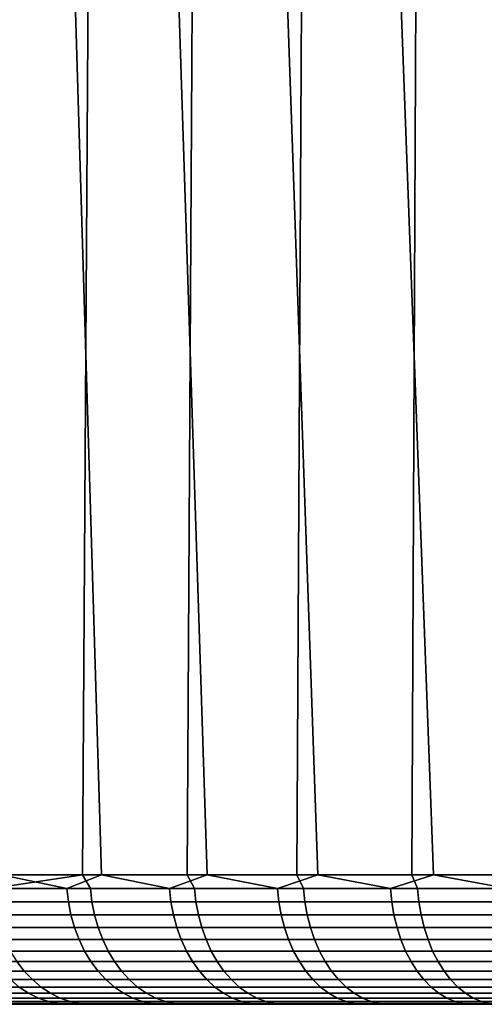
# Model space of a CAD drawing. Header units: metres. Extents: x -244 to 24, y -123 to 0.
# Tile 25 of 146: x -17.78 to -14.19, y -123.1 to -115.49. Entities that reach past the tile are written whole.
import ezdxf

# ---------------------------------------------------------------- set-up
doc = ezdxf.new("R2010")
doc.units = ezdxf.units.M
doc.layers.add('solid_10_231_103_000', color=7, linetype='CONTINUOUS')

msp = doc.modelspace()

# ---------------------------------------------------------------- linework, layer by layer
at = {"layer": 'solid_10_231_103_000'}
for points in [[(-17.151548, -122.099998, -15.991465), (-17.925127, -122.099998, -15.119272), (-18.284863, -109.099998, -14.682186), (-17.542549, -109.099998, -15.561491)], [(-18.063597, -122.099998, 14.953563), (-17.298082, -122.099998, 15.832844), (-17.215216, -109.099998, 15.922865), (-17.975533, -109.099998, 15.059305)], [(-16.335579, -122.099998, -16.824133), (-17.151548, -122.099998, -15.991465), (-17.542549, -109.099998, -15.561491), (-16.758112, -109.099998, -16.403305)], [(-17.298082, -122.099998, 15.832844), (-16.489813, -122.099998, 16.672991), (-16.413349, -109.099998, 16.748276), (-17.215216, -109.099998, 15.922865)], [(-15.479234, -122.099998, -17.615217), (-16.335579, -122.099998, -16.824133), (-16.758112, -109.099998, -16.403305), (-15.93363, -109.099998, -17.205292)], [(-16.489813, -122.099998, 16.672991), (-15.640788, -122.099998, 17.47193), (-15.572435, -109.099998, 17.532885), (-16.413349, -109.099998, 16.748276)], [(-14.58463, -122.099998, -18.362764), (-15.479234, -122.099998, -17.615217), (-15.93363, -109.099998, -17.205292), (-15.070385, -109.099998, -17.966223)], [(-15.640788, -122.099998, 17.47193), (-14.753105, -122.099998, 18.227682), (-14.693564, -109.099998, 18.275671), (-15.572435, -109.099998, 17.532885)], [(-13.653978, -122.099998, -19.064926), (-14.58463, -122.099998, -18.362764), (-15.070385, -109.099998, -17.966223), (-14.171011, -109.099998, -18.683805)], [(-14.753105, -122.099998, 18.227682), (-13.82896, -122.099998, 18.938385), (-13.779387, -109.099998, 18.974489), (-14.693564, -109.099998, 18.275671)], [(-18.171219, -122.204529, -14.813928), (-17.925127, -122.099998, -15.119272), (-17.419607, -122.204529, -15.690856)], [(-17.998407, -122.204529, 15.023415), (-17.298082, -122.099998, 15.832844), (-18.063597, -122.099998, 14.953563)], [(-17.236689, -122.204529, 15.891578), (-17.298082, -122.099998, 15.832844), (-17.998407, -122.204529, 15.023415)], [(-17.419607, -122.204529, -15.690856), (-17.925127, -122.099998, -15.119272), (-17.151548, -122.099998, -15.991465)], [(-17.419607, -122.204529, -15.690856), (-17.151548, -122.099998, -15.991465), (-16.625719, -122.204529, -16.529705)], [(-16.433136, -122.204529, 16.721174), (-16.489813, -122.099998, 16.672991), (-17.298082, -122.099998, 15.832844), (-17.236689, -122.204529, 15.891578)], [(-16.625719, -122.204529, -16.529705), (-17.151548, -122.099998, -15.991465), (-16.335579, -122.099998, -16.824133)], [(-16.625719, -122.204529, -16.529705), (-16.335579, -122.099998, -16.824133), (-15.791482, -122.204529, -17.328438)], [(-15.589704, -122.204529, 17.510191), (-15.640788, -122.099998, 17.47193), (-16.489813, -122.099998, 16.672991), (-16.433136, -122.204529, 16.721174)], [(-15.791482, -122.204529, -17.328438), (-16.335579, -122.099998, -16.824133), (-15.479234, -122.099998, -17.615217)], [(-15.791482, -122.204529, -17.328438), (-15.479234, -122.099998, -17.615217), (-14.918921, -122.204529, -18.085117)], [(-14.708437, -122.204529, 18.256712), (-14.753105, -122.099998, 18.227682), (-15.640788, -122.099998, 17.47193), (-15.589704, -122.204529, 17.510191)], [(-14.918921, -122.204529, -18.085117), (-15.479234, -122.099998, -17.615217), (-14.58463, -122.099998, -18.362764)], [(-14.918921, -122.204529, -18.085117), (-14.58463, -122.099998, -18.362764), (-14.010154, -122.204529, -18.797905)], [(-13.791474, -122.204529, 18.958925), (-13.82896, -122.099998, 18.938385), (-14.753105, -122.099998, 18.227682), (-14.708437, -122.204529, 18.256712)], [(-14.010154, -122.204529, -18.797905), (-14.58463, -122.099998, -18.362764), (-13.653978, -122.099998, -19.064926)], [(-18.171219, -122.204529, -14.813928), (-17.419607, -122.204529, -15.690856), (-17.407425, -122.308014, -15.679883), (-18.158512, -122.308014, -14.803568)], [(-17.236689, -122.204529, 15.891578), (-17.998407, -122.204529, 15.023415), (-17.985821, -122.308014, 15.012908), (-17.224634, -122.308014, 15.880464)], [(-17.419607, -122.204529, -15.690856), (-16.625719, -122.204529, -16.529705), (-16.614092, -122.308014, -16.518145), (-17.407425, -122.308014, -15.679883)], [(-16.433136, -122.204529, 16.721174), (-17.236689, -122.204529, 15.891578), (-17.224634, -122.308014, 15.880464), (-16.421644, -122.308014, 16.70948)], [(-16.625719, -122.204529, -16.529705), (-15.791482, -122.204529, -17.328438), (-15.780438, -122.308014, -17.316319), (-16.614092, -122.308014, -16.518145)], [(-15.589704, -122.204529, 17.510191), (-16.433136, -122.204529, 16.721174), (-16.421644, -122.308014, 16.70948), (-15.578801, -122.308014, 17.497946)], [(-15.791482, -122.204529, -17.328438), (-14.918921, -122.204529, -18.085117), (-14.908487, -122.308014, -18.07247), (-15.780438, -122.308014, -17.316319)], [(-14.708437, -122.204529, 18.256712), (-15.589704, -122.204529, 17.510191), (-15.578801, -122.308014, 17.497946), (-14.698151, -122.308014, 18.243944)], [(-14.918921, -122.204529, -18.085117), (-14.010154, -122.204529, -18.797905), (-14.000356, -122.308014, -18.78476), (-14.908487, -122.308014, -18.07247)], [(-13.791474, -122.204529, 18.958925), (-14.708437, -122.204529, 18.256712), (-14.698151, -122.308014, 18.243944), (-13.781829, -122.308014, 18.945667)], [(-18.158512, -122.308014, -14.803568), (-17.407425, -122.308014, -15.679883), (-17.387262, -122.409218, -15.661723), (-18.13748, -122.409218, -14.786423)], [(-17.224634, -122.308014, 15.880464), (-17.985821, -122.308014, 15.012908), (-17.964989, -122.409218, 14.99552), (-17.204683, -122.409218, 15.862072)], [(-17.407425, -122.308014, -15.679883), (-16.614092, -122.308014, -16.518145), (-16.594849, -122.409218, -16.499014), (-17.387262, -122.409218, -15.661723)], [(-16.421644, -122.308014, 16.70948), (-17.224634, -122.308014, 15.880464), (-17.204683, -122.409218, 15.862072), (-16.402624, -122.409218, 16.690128)], [(-16.614092, -122.308014, -16.518145), (-15.780438, -122.308014, -17.316319), (-15.762161, -122.409218, -17.296265), (-16.594849, -122.409218, -16.499014)], [(-15.578801, -122.308014, 17.497946), (-16.421644, -122.308014, 16.70948), (-16.402624, -122.409218, 16.690128), (-15.560759, -122.409218, 17.477678)], [(-15.780438, -122.308014, -17.316319), (-14.908487, -122.308014, -18.07247), (-14.891221, -122.409218, -18.051538), (-15.762161, -122.409218, -17.296265)], [(-14.698151, -122.308014, 18.243944), (-15.578801, -122.308014, 17.497946), (-15.560759, -122.409218, 17.477678), (-14.681128, -122.409218, 18.222815)], [(-14.908487, -122.308014, -18.07247), (-14.000356, -122.308014, -18.78476), (-13.984141, -122.409218, -18.763002), (-14.891221, -122.409218, -18.051538)], [(-13.781829, -122.308014, 18.945667), (-14.698151, -122.308014, 18.243944), (-14.681128, -122.409218, 18.222815), (-13.765867, -122.409218, 18.923725)], [(-18.13748, -122.409218, -14.786423), (-17.387262, -122.409218, -15.661723), (-17.359344, -122.507027, -15.636575), (-18.108358, -122.507027, -14.76268)], [(-17.204683, -122.409218, 15.862072), (-17.964989, -122.409218, 14.99552), (-17.936144, -122.507027, 14.971442), (-17.177059, -122.507027, 15.836602)], [(-17.387262, -122.409218, -15.661723), (-16.594849, -122.409218, -16.499014), (-16.568203, -122.507027, -16.472523), (-17.359344, -122.507027, -15.636575)], [(-16.402624, -122.409218, 16.690128), (-17.204683, -122.409218, 15.862072), (-17.177059, -122.507027, 15.836602), (-16.376287, -122.507027, 16.663328)], [(-16.594849, -122.409218, -16.499014), (-15.762161, -122.409218, -17.296265), (-15.736853, -122.507027, -17.268492), (-16.568203, -122.507027, -16.472523)], [(-15.560759, -122.409218, 17.477678), (-16.402624, -122.409218, 16.690128), (-16.376287, -122.507027, 16.663328), (-15.535773, -122.507027, 17.449615)], [(-15.762161, -122.409218, -17.296265), (-14.891221, -122.409218, -18.051538), (-14.867311, -122.507027, -18.022552), (-15.736853, -122.507027, -17.268492)], [(-14.681128, -122.409218, 18.222815), (-15.560759, -122.409218, 17.477678), (-15.535773, -122.507027, 17.449615), (-14.657555, -122.507027, 18.193554)], [(-14.891221, -122.409218, -18.051538), (-13.984141, -122.409218, -18.763002), (-13.961687, -122.507027, -18.732876), (-14.867311, -122.507027, -18.022552)], [(-13.765867, -122.409218, 18.923725), (-14.681128, -122.409218, 18.222815), (-14.657555, -122.507027, 18.193554), (-13.743764, -122.507027, 18.893339)], [(-18.108358, -122.507027, -14.76268), (-17.359344, -122.507027, -15.636575), (-17.323977, -122.600365, -15.604716), (-18.071463, -122.600365, -14.732602)], [(-17.177059, -122.507027, 15.836602), (-17.936144, -122.507027, 14.971442), (-17.899599, -122.600365, 14.940939), (-17.142061, -122.600365, 15.804337)], [(-17.359344, -122.507027, -15.636575), (-16.568203, -122.507027, -16.472523), (-16.534447, -122.600365, -16.438959), (-17.323977, -122.600365, -15.604716)], [(-16.376287, -122.507027, 16.663328), (-17.177059, -122.507027, 15.836602), (-17.142061, -122.600365, 15.804337), (-16.342922, -122.600365, 16.629379)], [(-16.568203, -122.507027, -16.472523), (-15.736853, -122.507027, -17.268492), (-15.70479, -122.600365, -17.233309), (-16.534447, -122.600365, -16.438959)], [(-15.535773, -122.507027, 17.449615), (-16.376287, -122.507027, 16.663328), (-16.342922, -122.600365, 16.629379), (-15.50412, -122.600365, 17.414062)], [(-15.736853, -122.507027, -17.268492), (-14.867311, -122.507027, -18.022552), (-14.837019, -122.600365, -17.985832), (-15.70479, -122.600365, -17.233309)], [(-14.657555, -122.507027, 18.193554), (-15.535773, -122.507027, 17.449615), (-15.50412, -122.600365, 17.414062), (-14.62769, -122.600365, 18.156487)], [(-14.867311, -122.507027, -18.022552), (-13.961687, -122.507027, -18.732876), (-13.933241, -122.600365, -18.694708), (-14.837019, -122.600365, -17.985832)], [(-13.743764, -122.507027, 18.893339), (-14.657555, -122.507027, 18.193554), (-14.62769, -122.600365, 18.156487), (-13.715762, -122.600365, 18.854845)], [(-18.071463, -122.600365, -14.732602), (-17.323977, -122.600365, -15.604716), (-17.281546, -122.68821, -15.566496), (-18.027201, -122.68821, -14.696518)], [(-17.142061, -122.600365, 15.804337), (-17.899599, -122.600365, 14.940939), (-17.855759, -122.68821, 14.904345), (-17.100077, -122.68821, 15.765627)], [(-17.323977, -122.600365, -15.604716), (-16.534447, -122.600365, -16.438959), (-16.49395, -122.68821, -16.398697), (-17.281546, -122.68821, -15.566496)], [(-16.342922, -122.600365, 16.629379), (-17.142061, -122.600365, 15.804337), (-17.100077, -122.68821, 15.765627), (-16.302893, -122.68821, 16.588648)], [(-16.534447, -122.600365, -16.438959), (-15.70479, -122.600365, -17.233309), (-15.666325, -122.68821, -17.191099), (-16.49395, -122.68821, -16.398697)], [(-15.50412, -122.600365, 17.414062), (-16.342922, -122.600365, 16.629379), (-16.302893, -122.68821, 16.588648), (-15.466146, -122.68821, 17.371412)], [(-15.70479, -122.600365, -17.233309), (-14.837019, -122.600365, -17.985832), (-14.800679, -122.68821, -17.94178), (-15.666325, -122.68821, -17.191099)], [(-14.62769, -122.600365, 18.156487), (-15.50412, -122.600365, 17.414062), (-15.466146, -122.68821, 17.371412), (-14.591864, -122.68821, 18.112017)], [(-14.837019, -122.600365, -17.985832), (-13.933241, -122.600365, -18.694708), (-13.899115, -122.68821, -18.64892), (-14.800679, -122.68821, -17.94178)], [(-13.715762, -122.600365, 18.854845), (-14.62769, -122.600365, 18.156487), (-14.591864, -122.68821, 18.112017), (-13.682168, -122.68821, 18.808664)], [(-18.027201, -122.68821, -14.696518), (-17.281546, -122.68821, -15.566496), (-17.232517, -122.7696, -15.522334), (-17.976057, -122.7696, -14.654824)], [(-17.100077, -122.68821, 15.765627), (-17.855759, -122.68821, 14.904345), (-17.805101, -122.7696, 14.862061), (-17.051563, -122.7696, 15.7209)], [(-17.281546, -122.68821, -15.566496), (-16.49395, -122.68821, -16.398697), (-16.447157, -122.7696, -16.352173), (-17.232517, -122.7696, -15.522334)], [(-16.302893, -122.68821, 16.588648), (-17.100077, -122.68821, 15.765627), (-17.051563, -122.7696, 15.7209), (-16.256641, -122.7696, 16.541586)], [(-16.49395, -122.68821, -16.398697), (-15.666325, -122.68821, -17.191099), (-15.62188, -122.7696, -17.142328), (-16.447157, -122.7696, -16.352173)], [(-15.466146, -122.68821, 17.371412), (-16.302893, -122.68821, 16.588648), (-16.256641, -122.7696, 16.541586), (-15.422268, -122.7696, 17.322128)], [(-15.666325, -122.68821, -17.191099), (-14.800679, -122.68821, -17.94178), (-14.75869, -122.7696, -17.890881), (-15.62188, -122.7696, -17.142328)], [(-14.591864, -122.68821, 18.112017), (-15.466146, -122.68821, 17.371412), (-15.422268, -122.7696, 17.322128), (-14.550467, -122.7696, 18.060633)], [(-14.800679, -122.68821, -17.94178), (-13.899115, -122.68821, -18.64892), (-13.859683, -122.7696, -18.596012), (-14.75869, -122.7696, -17.890881)], [(-13.682168, -122.68821, 18.808664), (-14.591864, -122.68821, 18.112017), (-14.550467, -122.7696, 18.060633), (-13.643352, -122.7696, 18.755304)], [(-17.805101, -122.7696, 14.862061), (-18.51543, -122.7696, 13.967153), (-18.456244, -122.843636, 13.922505), (-17.748186, -122.843636, 14.814552)], [(-17.976057, -122.7696, -14.654824), (-17.232517, -122.7696, -15.522334), (-17.177431, -122.843636, -15.472715), (-17.918594, -122.843636, -14.607978)], [(-17.051563, -122.7696, 15.7209), (-17.805101, -122.7696, 14.862061), (-17.748186, -122.843636, 14.814552), (-16.997055, -122.843636, 15.670646)], [(-17.232517, -122.7696, -15.522334), (-16.447157, -122.7696, -16.352173), (-16.394581, -122.843636, -16.299902), (-17.177431, -122.843636, -15.472715)], [(-16.256641, -122.7696, 16.541586), (-17.051563, -122.7696, 15.7209), (-16.997055, -122.843636, 15.670646), (-16.204676, -122.843636, 16.488708)], [(-16.447157, -122.7696, -16.352173), (-15.62188, -122.7696, -17.142328), (-15.571941, -122.843636, -17.08753), (-16.394581, -122.843636, -16.299902)], [(-15.422268, -122.7696, 17.322128), (-16.256641, -122.7696, 16.541586), (-16.204676, -122.843636, 16.488708), (-15.372969, -122.843636, 17.266756)], [(-15.62188, -122.7696, -17.142328), (-14.75869, -122.7696, -17.890881), (-14.711512, -122.843636, -17.833689), (-15.571941, -122.843636, -17.08753)], [(-14.550467, -122.7696, 18.060633), (-15.422268, -122.7696, 17.322128), (-15.372969, -122.843636, 17.266756), (-14.503954, -122.843636, 18.002899)], [(-14.75869, -122.7696, -17.890881), (-13.859683, -122.7696, -18.596012), (-13.815379, -122.843636, -18.536568), (-14.711512, -122.843636, -17.833689)], [(-13.643352, -122.7696, 18.755304), (-14.550467, -122.7696, 18.060633), (-14.503954, -122.843636, 18.002899), (-13.599739, -122.843636, 18.695351)], [(-17.748186, -122.843636, 14.814552), (-18.456244, -122.843636, 13.922505), (-18.391197, -122.909508, 13.873437), (-17.685635, -122.909508, 14.762341)], [(-17.685635, -122.909508, 14.762341), (-18.391197, -122.909508, 13.873437), (-18.321005, -122.966499, 13.820487), (-17.618135, -122.966499, 14.705998)], [(-17.918594, -122.843636, -14.607978), (-17.177431, -122.843636, -15.472715), (-17.116892, -122.909508, -15.418183), (-17.855444, -122.909508, -14.556494)], [(-17.855444, -122.909508, -14.556494), (-17.116892, -122.909508, -15.418183), (-17.051563, -122.966499, -15.359338), (-17.787296, -122.966499, -14.500937)], [(-16.997055, -122.843636, 15.670646), (-17.748186, -122.843636, 14.814552), (-17.685635, -122.909508, 14.762341), (-16.937151, -122.909508, 15.615417)], [(-16.937151, -122.909508, 15.615417), (-17.685635, -122.909508, 14.762341), (-17.618135, -122.966499, 14.705998), (-16.872509, -122.966499, 15.555819)], [(-17.177431, -122.843636, -15.472715), (-16.394581, -122.843636, -16.299902), (-16.3368, -122.909508, -16.242455), (-17.116892, -122.909508, -15.418183)], [(-17.116892, -122.909508, -15.418183), (-16.3368, -122.909508, -16.242455), (-16.274448, -122.966499, -16.180464), (-17.051563, -122.966499, -15.359338)], [(-16.204676, -122.843636, 16.488708), (-16.997055, -122.843636, 15.670646), (-16.937151, -122.909508, 15.615417), (-16.147564, -122.909508, 16.430597)], [(-16.147564, -122.909508, 16.430597), (-16.937151, -122.909508, 15.615417), (-16.872509, -122.966499, 15.555819), (-16.085936, -122.966499, 16.367887)], [(-16.394581, -122.843636, -16.299902), (-15.571941, -122.843636, -17.08753), (-15.51706, -122.909508, -17.027308), (-16.3368, -122.909508, -16.242455)], [(-16.3368, -122.909508, -16.242455), (-15.51706, -122.909508, -17.027308), (-15.457838, -122.966499, -16.96232), (-16.274448, -122.966499, -16.180464)], [(-15.372969, -122.843636, 17.266756), (-16.204676, -122.843636, 16.488708), (-16.147564, -122.909508, 16.430597), (-15.318789, -122.909508, 17.205902)], [(-15.318789, -122.909508, 17.205902), (-16.147564, -122.909508, 16.430597), (-16.085936, -122.966499, 16.367887), (-15.260324, -122.966499, 17.140234)], [(-15.571941, -122.843636, -17.08753), (-14.711512, -122.843636, -17.833689), (-14.659663, -122.909508, -17.770838), (-15.51706, -122.909508, -17.027308)], [(-15.51706, -122.909508, -17.027308), (-14.659663, -122.909508, -17.770838), (-14.603713, -122.966499, -17.703012), (-15.457838, -122.966499, -16.96232)], [(-14.503954, -122.843636, 18.002899), (-15.372969, -122.843636, 17.266756), (-15.318789, -122.909508, 17.205902), (-14.452837, -122.909508, 17.939449)], [(-14.452837, -122.909508, 17.939449), (-15.318789, -122.909508, 17.205902), (-15.260324, -122.966499, 17.140234), (-14.397676, -122.966499, 17.870981)], [(-14.711512, -122.843636, -17.833689), (-13.815379, -122.843636, -18.536568), (-13.766688, -122.909508, -18.471239), (-14.659663, -122.909508, -17.770838)], [(-14.659663, -122.909508, -17.770838), (-13.766688, -122.909508, -18.471239), (-13.714147, -122.966499, -18.400742), (-14.603713, -122.966499, -17.703012)], [(-13.599739, -122.843636, 18.695351), (-14.503954, -122.843636, 18.002899), (-14.452837, -122.909508, 17.939449), (-13.551808, -122.909508, 18.629461)], [(-13.551808, -122.909508, 18.629461), (-14.452837, -122.909508, 17.939449), (-14.397676, -122.966499, 17.870981), (-13.500087, -122.966499, 18.558359)], [(-18.47986, -122.966499, -13.607345), (-17.787296, -122.966499, -14.500937), (-17.714901, -123.013969, -14.441918), (-18.404648, -123.013969, -13.551963)], [(-17.618135, -122.966499, 14.705998), (-18.321005, -122.966499, 13.820487), (-18.246437, -123.013969, 13.764237), (-17.546429, -123.013969, 14.646144)], [(-17.787296, -122.966499, -14.500937), (-17.051563, -122.966499, -15.359338), (-16.982162, -123.013969, -15.296825), (-17.714901, -123.013969, -14.441918)], [(-16.872509, -122.966499, 15.555819), (-17.618135, -122.966499, 14.705998), (-17.546429, -123.013969, 14.646144), (-16.803839, -123.013969, 15.492506)], [(-17.051563, -122.966499, -15.359338), (-16.274448, -122.966499, -16.180464), (-16.208212, -123.013969, -16.114609), (-16.982162, -123.013969, -15.296825)], [(-16.085936, -122.966499, 16.367887), (-16.872509, -122.966499, 15.555819), (-16.803839, -123.013969, 15.492506), (-16.020466, -123.013969, 16.30127)], [(-16.274448, -122.966499, -16.180464), (-15.457838, -122.966499, -16.96232), (-15.394924, -123.013969, -16.893284), (-16.208212, -123.013969, -16.114609)], [(-15.260324, -122.966499, 17.140234), (-16.085936, -122.966499, 16.367887), (-16.020466, -123.013969, 16.30127), (-15.198214, -123.013969, 17.070473)], [(-15.457838, -122.966499, -16.96232), (-14.603713, -122.966499, -17.703012), (-14.544275, -123.013969, -17.63096), (-15.394924, -123.013969, -16.893284)], [(-14.397676, -122.966499, 17.870981), (-15.260324, -122.966499, 17.140234), (-15.198214, -123.013969, 17.070473), (-14.339077, -123.013969, 17.798246)], [(-14.603713, -122.966499, -17.703012), (-13.714147, -122.966499, -18.400742), (-13.658329, -123.013969, -18.32585), (-14.544275, -123.013969, -17.63096)], [(-13.500087, -122.966499, 18.558359), (-14.397676, -122.966499, 17.870981), (-14.339077, -123.013969, 17.798246), (-13.445141, -123.013969, 18.482826)], [(-18.404648, -123.013969, -13.551963), (-17.714901, -123.013969, -14.441918), (-17.639053, -123.051414, -14.380084), (-18.325846, -123.051414, -13.493939)], [(-18.325846, -123.051414, -13.493939), (-17.639053, -123.051414, -14.380084), (-17.560587, -123.078407, -14.316114), (-18.244324, -123.078407, -13.433911)], [(-17.546429, -123.013969, 14.646144), (-18.246437, -123.013969, 13.764237), (-18.168314, -123.051414, 13.705305), (-17.471304, -123.051414, 14.583436)], [(-17.471304, -123.051414, 14.583436), (-18.168314, -123.051414, 13.705305), (-18.087492, -123.078407, 13.644337), (-17.393581, -123.078407, 14.518561)], [(-17.714901, -123.013969, -14.441918), (-16.982162, -123.013969, -15.296825), (-16.909452, -123.051414, -15.231331), (-17.639053, -123.051414, -14.380084)], [(-17.639053, -123.051414, -14.380084), (-16.909452, -123.051414, -15.231331), (-16.83423, -123.078407, -15.163574), (-17.560587, -123.078407, -14.316114)], [(-16.803839, -123.013969, 15.492506), (-17.546429, -123.013969, 14.646144), (-17.471304, -123.051414, 14.583436), (-16.731892, -123.051414, 15.426174)], [(-16.731892, -123.051414, 15.426174), (-17.471304, -123.051414, 14.583436), (-17.393581, -123.078407, 14.518561), (-16.657459, -123.078407, 15.357551)], [(-16.982162, -123.013969, -15.296825), (-16.208212, -123.013969, -16.114609), (-16.138815, -123.051414, -16.045612), (-16.909452, -123.051414, -15.231331)], [(-16.909452, -123.051414, -15.231331), (-16.138815, -123.051414, -16.045612), (-16.06702, -123.078407, -15.974234), (-16.83423, -123.078407, -15.163574)], [(-16.020466, -123.013969, 16.30127), (-16.803839, -123.013969, 15.492506), (-16.731892, -123.051414, 15.426174), (-15.951873, -123.051414, 16.231476)], [(-15.951873, -123.051414, 16.231476), (-16.731892, -123.051414, 15.426174), (-16.657459, -123.078407, 15.357551), (-15.880911, -123.078407, 16.159269)], [(-16.208212, -123.013969, -16.114609), (-15.394924, -123.013969, -16.893284), (-15.32901, -123.051414, -16.820953), (-16.138815, -123.051414, -16.045612)], [(-16.138815, -123.051414, -16.045612), (-15.32901, -123.051414, -16.820953), (-15.260818, -123.078407, -16.746126), (-16.06702, -123.078407, -15.974234)], [(-15.198214, -123.013969, 17.070473), (-16.020466, -123.013969, 16.30127), (-15.951873, -123.051414, 16.231476), (-15.133142, -123.051414, 16.997383)], [(-15.133142, -123.051414, 16.997383), (-15.951873, -123.051414, 16.231476), (-15.880911, -123.078407, 16.159269), (-15.065821, -123.078407, 16.92177)], [(-15.394924, -123.013969, -16.893284), (-14.544275, -123.013969, -17.63096), (-14.482003, -123.051414, -17.555473), (-15.32901, -123.051414, -16.820953)], [(-15.32901, -123.051414, -16.820953), (-14.482003, -123.051414, -17.555473), (-14.41758, -123.078407, -17.477377), (-15.260818, -123.078407, -16.746126)], [(-14.339077, -123.013969, 17.798246), (-15.198214, -123.013969, 17.070473), (-15.133142, -123.051414, 16.997383), (-14.277683, -123.051414, 17.722042)], [(-14.277683, -123.051414, 17.722042), (-15.133142, -123.051414, 16.997383), (-15.065821, -123.078407, 16.92177), (-14.214169, -123.078407, 17.643206)], [(-14.544275, -123.013969, -17.63096), (-13.658329, -123.013969, -18.32585), (-13.599851, -123.051414, -18.247387), (-14.482003, -123.051414, -17.555473)], [(-14.482003, -123.051414, -17.555473), (-13.599851, -123.051414, -18.247387), (-13.539351, -123.078407, -18.166212), (-14.41758, -123.078407, -17.477377)], [(-13.445141, -123.013969, 18.482826), (-14.339077, -123.013969, 17.798246), (-14.277683, -123.051414, 17.722042), (-13.387575, -123.051414, 18.403692)], [(-13.387575, -123.051414, 18.403692), (-14.277683, -123.051414, 17.722042), (-14.214169, -123.078407, 17.643206), (-13.32802, -123.078407, 18.321823)], [(-22.448893, -123.099998, 0.223047), (22.448887, -123.099998, 0.223268), (22.436216, -123.099998, 0.786252), (-22.436228, -123.099998, 0.78603)], [(-22.447412, -123.099998, -0.340214), (22.447412, -123.099998, -0.339992), (22.448887, -123.099998, 0.223268), (-22.448893, -123.099998, 0.223047)], [(-22.431808, -123.099998, -0.903462), (22.431814, -123.099998, -0.903241), (22.447412, -123.099998, -0.339992), (-22.447412, -123.099998, -0.340214)], [(-22.436228, -123.099998, 0.78603), (22.436216, -123.099998, 0.786252), (22.409416, -123.099998, 1.349095), (-22.409433, -123.099998, 1.348874)], [(-22.402102, -123.099998, -1.465733), (22.402111, -123.099998, -1.465512), (22.431814, -123.099998, -0.903241), (-22.431808, -123.099998, -0.903462)], [(-22.409433, -123.099998, 1.348874), (22.409416, -123.099998, 1.349095), (22.368536, -123.099998, 1.910755), (-22.368559, -123.099998, 1.910535)], [(-22.358259, -123.099998, -2.027382), (22.358274, -123.099998, -2.027161), (22.402111, -123.099998, -1.465512), (-22.402102, -123.099998, -1.465733)], [(-22.368559, -123.099998, 1.910535), (22.368536, -123.099998, 1.910755), (22.313551, -123.099998, 2.471305), (-22.31358, -123.099998, 2.471085)], [(-22.300348, -123.099998, -2.58782), (22.300371, -123.099998, -2.5876), (22.358274, -123.099998, -2.027161), (-22.358259, -123.099998, -2.027382)], [(-22.31358, -123.099998, 2.471085), (22.313551, -123.099998, 2.471305), (22.244505, -123.099998, 3.030529), (-22.244537, -123.099998, 3.030309)], [(-22.228439, -123.099998, -3.146241), (22.228468, -123.099998, -3.146022), (22.300371, -123.099998, -2.5876), (-22.300348, -123.099998, -2.58782)], [(-22.244537, -123.099998, 3.030309), (22.244505, -123.099998, 3.030529), (22.161512, -123.099998, 3.587444), (-22.161551, -123.099998, 3.587225)], [(-22.142477, -123.099998, -3.70307), (22.142509, -123.099998, -3.702852), (22.228468, -123.099998, -3.146022), (-22.228439, -123.099998, -3.146241)], [(-22.161551, -123.099998, 3.587225), (22.161512, -123.099998, 3.587444), (22.06451, -123.099998, 4.14237), (-22.064554, -123.099998, 4.142152)], [(-22.042601, -123.099998, -4.257498), (22.042639, -123.099998, -4.257281), (22.142509, -123.099998, -3.702852), (-22.142477, -123.099998, -3.70307)], [(-22.064554, -123.099998, 4.142152), (22.06451, -123.099998, 4.14237), (21.953615, -123.099998, 4.694782), (-21.953665, -123.099998, 4.694565)], [(-21.92889, -123.099998, -4.808955), (21.928934, -123.099998, -4.808739), (22.042639, -123.099998, -4.257281), (-22.042601, -123.099998, -4.257498)], [(-21.953665, -123.099998, 4.694565), (21.953615, -123.099998, 4.694782), (21.828979, -123.099998, 5.243846), (-21.829035, -123.099998, 5.24363)], [(-21.801289, -123.099998, -5.357784), (21.801338, -123.099998, -5.357569), (21.928934, -123.099998, -4.808739), (-21.92889, -123.099998, -4.808955)], [(-21.829035, -123.099998, 5.24363), (21.828979, -123.099998, 5.243846), (21.690504, -123.099998, 5.789978), (-21.690565, -123.099998, 5.789764)], [(-21.660027, -123.099998, -5.903037), (21.66008, -123.099998, -5.902823), (21.801338, -123.099998, -5.357569), (-21.801289, -123.099998, -5.357784)], [(-21.690565, -123.099998, 5.789764), (21.690504, -123.099998, 5.789978), (21.538401, -123.099998, 6.332424), (-21.538467, -123.099998, 6.332211)], [(-21.505142, -123.099998, -6.444451), (21.505203, -123.099998, -6.44424), (21.66008, -123.099998, -5.902823), (-21.660027, -123.099998, -5.903037)], [(-21.538467, -123.099998, 6.332211), (21.538401, -123.099998, 6.332424), (21.372818, -123.099998, 6.870575), (-21.372889, -123.099998, 6.870364)], [(-21.33663, -123.099998, -6.982145), (21.336695, -123.099998, -6.981935), (21.505203, -123.099998, -6.44424), (-21.505142, -123.099998, -6.444451)], [(-21.372889, -123.099998, 6.870364), (21.372818, -123.099998, 6.870575), (21.193653, -123.099998, 7.404792), (-21.193729, -123.099998, 7.404583)], [(-21.154799, -123.099998, -7.515121), (21.154869, -123.099998, -7.514913), (21.336695, -123.099998, -6.981935), (-21.33663, -123.099998, -6.982145)], [(-21.193729, -123.099998, 7.404583), (21.193653, -123.099998, 7.404792), (21.001219, -123.099998, 7.934177), (-21.001301, -123.099998, 7.93397)], [(-20.959599, -123.099998, -8.043463), (20.959675, -123.099998, -8.043256), (21.154869, -123.099998, -7.514913), (-21.154799, -123.099998, -7.515121)], [(-21.001301, -123.099998, 7.93397), (21.001219, -123.099998, 7.934177), (20.795609, -123.099998, 8.458411), (-20.795694, -123.099998, 8.458205)], [(-20.751135, -123.099998, -8.566951), (20.751215, -123.099998, -8.566747), (20.959675, -123.099998, -8.043256), (-20.959599, -123.099998, -8.043463)], [(-20.795694, -123.099998, 8.458205), (20.795609, -123.099998, 8.458411), (20.576773, -123.099998, 8.977661), (-20.576864, -123.099998, 8.977457)], [(-20.529764, -123.099998, -9.084671), (20.529852, -123.099998, -9.084469), (20.751215, -123.099998, -8.566747), (-20.751135, -123.099998, -8.566951)], [(-20.576864, -123.099998, 8.977457), (20.576773, -123.099998, 8.977661), (20.345119, -123.099998, 9.490971), (-20.345217, -123.099998, 9.490769)], [(-20.295343, -123.099998, -9.596927), (20.295435, -123.099998, -9.596727), (20.529852, -123.099998, -9.084469), (-20.529764, -123.099998, -9.084671)], [(-20.345217, -123.099998, 9.490769), (20.345119, -123.099998, 9.490971), (20.100616, -123.099998, 9.998356), (-20.100719, -123.099998, 9.998158)], [(-20.048124, -123.099998, -10.103222), (20.04822, -123.099998, -10.103024), (20.295435, -123.099998, -9.596727), (-20.295343, -123.099998, -9.596927)], [(-20.100719, -123.099998, 9.998158), (20.100616, -123.099998, 9.998356), (19.843359, -123.099998, 10.499675), (-19.843466, -123.099998, 10.499479)], [(-19.788456, -123.099998, -10.6028), (19.788557, -123.099998, -10.602606), (20.04822, -123.099998, -10.103024), (-20.048124, -123.099998, -10.103222)], [(-19.843466, -123.099998, 10.499479), (19.843359, -123.099998, 10.499675), (19.573799, -123.099998, 10.994033), (-19.573912, -123.099998, 10.993839)], [(-19.516144, -123.099998, -11.096041), (19.516251, -123.099998, -11.095849), (19.788557, -123.099998, -10.602606), (-19.788456, -123.099998, -10.6028)], [(-19.573912, -123.099998, 10.993839), (19.573799, -123.099998, 10.994033), (19.29178, -123.099998, 11.481685), (-19.291897, -123.099998, 11.481494)], [(-19.231585, -123.099998, -11.582254), (19.231695, -123.099998, -11.582066), (19.516251, -123.099998, -11.095849), (-19.516144, -123.099998, -11.096041)], [(-19.291897, -123.099998, 11.481494), (19.29178, -123.099998, 11.481685), (18.997572, -123.099998, 11.962211), (-18.997692, -123.099998, 11.962024)], [(-18.935068, -123.099998, -12.060905), (18.935184, -123.099998, -12.060719), (19.231695, -123.099998, -11.582066), (-19.231585, -123.099998, -11.582254)], [(-18.997692, -123.099998, 11.962024), (18.997572, -123.099998, 11.962211), (18.691616, -123.099998, 12.434861), (-18.691742, -123.099998, 12.434677)], [(-18.626413, -123.099998, -12.53231), (18.626534, -123.099998, -12.532126), (18.935184, -123.099998, -12.060719), (-18.935068, -123.099998, -12.060905)], [(-18.691742, -123.099998, 12.434677), (18.691616, -123.099998, 12.434861), (18.373682, -123.099998, 12.899988), (-18.373812, -123.099998, 12.899807)], [(-18.306149, -123.099998, -12.995671), (18.306274, -123.099998, -12.995491), (18.626534, -123.099998, -12.532126), (-18.626413, -123.099998, -12.53231)], [(-18.373812, -123.099998, 12.899807), (18.373682, -123.099998, 12.899988), (18.044207, -123.099998, 13.356979), (-18.044344, -123.099998, 13.3568)], [(-17.974434, -123.099998, -13.45072), (17.974564, -123.099998, -13.450543), (18.306274, -123.099998, -12.995491), (-18.306149, -123.099998, -12.995671)], [(-18.244324, -123.078407, -13.433911), (-17.560587, -123.078407, -14.316114), (-17.48036, -123.094666, -14.25071), (-18.160975, -123.094666, -13.372538)], [(-18.160975, -123.094666, -13.372538), (-17.48036, -123.094666, -14.25071), (-17.974434, -123.099998, -13.45072)], [(-17.393581, -123.078407, 14.518561), (-18.087492, -123.078407, 13.644337), (-18.00486, -123.094666, 13.582003), (-17.314119, -123.094666, 14.452232)], [(-18.00486, -123.094666, 13.582003), (-18.044344, -123.099998, 13.3568), (-17.703705, -123.099998, 13.805111)], [(-18.044344, -123.099998, 13.3568), (18.044207, -123.099998, 13.356979), (17.703564, -123.099998, 13.805287), (-17.703705, -123.099998, 13.805111)], [(-18.00486, -123.094666, 13.582003), (-17.703705, -123.099998, 13.805111), (-17.351669, -123.099998, 14.245055)], [(-17.314119, -123.094666, 14.452232), (-18.00486, -123.094666, 13.582003), (-17.351669, -123.099998, 14.245055)], [(-17.48036, -123.094666, -14.25071), (-17.631193, -123.099998, -13.897594), (-17.974434, -123.099998, -13.45072)], [(-17.631193, -123.099998, -13.897594), (17.631327, -123.099998, -13.897421), (17.974564, -123.099998, -13.450543), (-17.974434, -123.099998, -13.45072)], [(-17.703705, -123.099998, 13.805111), (17.703564, -123.099998, 13.805287), (17.351522, -123.099998, 14.245229), (-17.351669, -123.099998, 14.245055)], [(-17.48036, -123.094666, -14.25071), (-17.277063, -123.099998, -14.335468), (-17.631193, -123.099998, -13.897594)], [(-17.277063, -123.099998, -14.335468), (17.277201, -123.099998, -14.335299), (17.631327, -123.099998, -13.897421), (-17.631193, -123.099998, -13.897594)], [(-17.560587, -123.078407, -14.316114), (-16.83423, -123.078407, -15.163574), (-16.757322, -123.094666, -15.094299), (-17.48036, -123.094666, -14.25071)], [(-17.48036, -123.094666, -14.25071), (-16.757322, -123.094666, -15.094299), (-17.277063, -123.099998, -14.335468)], [(-16.657459, -123.078407, 15.357551), (-17.393581, -123.078407, 14.518561), (-17.314119, -123.094666, 14.452232), (-16.581358, -123.094666, 15.287389)], [(-17.314119, -123.094666, 14.452232), (-17.351669, -123.099998, 14.245055), (-16.988825, -123.099998, 14.67591)], [(-16.988825, -123.099998, 14.67591), (-17.351669, -123.099998, 14.245055), (17.351522, -123.099998, 14.245229)], [(-17.314119, -123.094666, 14.452232), (-16.988825, -123.099998, 14.67591), (-16.615402, -123.099998, 15.097371)], [(-16.581358, -123.094666, 15.287389), (-17.314119, -123.094666, 14.452232), (-16.615402, -123.099998, 15.097371)], [(-16.757322, -123.094666, -15.094299), (-16.911993, -123.099998, -14.764368), (-17.277063, -123.099998, -14.335468)], [(-17.277063, -123.099998, -14.335468), (16.912134, -123.099998, -14.764201), (17.277201, -123.099998, -14.335299)], [(-17.277063, -123.099998, -14.335468), (-16.911993, -123.099998, -14.764368), (16.912134, -123.099998, -14.764201)], [(-16.988825, -123.099998, 14.67591), (17.351522, -123.099998, 14.245229), (16.988674, -123.099998, 14.676082)], [(-16.615402, -123.099998, 15.097371), (-16.988825, -123.099998, 14.67591), (16.988674, -123.099998, 14.676082)], [(-16.757322, -123.094666, -15.094299), (-16.536127, -123.099998, -15.18416), (-16.911993, -123.099998, -14.764368)], [(-16.911993, -123.099998, -14.764368), (16.536272, -123.099998, -15.183998), (16.912134, -123.099998, -14.764201)], [(-16.911993, -123.099998, -14.764368), (-16.536127, -123.099998, -15.18416), (16.536272, -123.099998, -15.183998)], [(-16.83423, -123.078407, -15.163574), (-16.06702, -123.078407, -15.974234), (-15.993618, -123.094666, -15.901255), (-16.757322, -123.094666, -15.094299)], [(-16.757322, -123.094666, -15.094299), (-15.993618, -123.094666, -15.901255), (-16.536127, -123.099998, -15.18416)], [(-15.880911, -123.078407, 16.159269), (-16.657459, -123.078407, 15.357551), (-16.581358, -123.094666, 15.287389), (-15.808358, -123.094666, 16.085445)], [(-16.581358, -123.094666, 15.287389), (-16.615402, -123.099998, 15.097371), (-16.231272, -123.099998, 15.509608)], [(-16.615402, -123.099998, 15.097371), (16.988674, -123.099998, 14.676082), (16.615246, -123.099998, 15.097539)], [(-16.231272, -123.099998, 15.509608), (-16.615402, -123.099998, 15.097371), (16.615246, -123.099998, 15.097539)], [(-16.581358, -123.094666, 15.287389), (-16.231272, -123.099998, 15.509608), (-15.837132, -123.099998, 15.911877)], [(-15.808358, -123.094666, 16.085445), (-16.581358, -123.094666, 15.287389), (-15.837132, -123.099998, 15.911877)], [(-15.993618, -123.094666, -15.901255), (-16.150126, -123.099998, -15.5941), (-16.536127, -123.099998, -15.18416)], [(-16.536127, -123.099998, -15.18416), (16.150274, -123.099998, -15.593941), (16.536272, -123.099998, -15.183998)], [(-16.536127, -123.099998, -15.18416), (-16.150126, -123.099998, -15.5941), (16.150274, -123.099998, -15.593941)], [(-16.231272, -123.099998, 15.509608), (16.615246, -123.099998, 15.097539), (16.23111, -123.099998, 15.509772)], [(-15.837132, -123.099998, 15.911877), (-16.231272, -123.099998, 15.509608), (16.23111, -123.099998, 15.509772)], [(-15.993618, -123.094666, -15.901255), (-15.753763, -123.099998, -15.994404), (-16.150126, -123.099998, -15.5941)], [(-16.150126, -123.099998, -15.5941), (15.753917, -123.099998, -15.994248), (16.150274, -123.099998, -15.593941)], [(-16.150126, -123.099998, -15.5941), (-15.753763, -123.099998, -15.994404), (15.753917, -123.099998, -15.994248)], [(-16.06702, -123.078407, -15.974234), (-15.260818, -123.078407, -16.746126), (-15.191099, -123.094666, -16.669621), (-15.993618, -123.094666, -15.901255)], [(-15.993618, -123.094666, -15.901255), (-15.191099, -123.094666, -16.669621), (-15.753763, -123.099998, -15.994404)], [(-15.065821, -123.078407, 16.92177), (-15.880911, -123.078407, 16.159269), (-15.808358, -123.094666, 16.085445), (-14.996992, -123.094666, 16.844463)], [(-15.808358, -123.094666, 16.085445), (-15.837132, -123.099998, 15.911877), (-15.432971, -123.099998, 16.304153)], [(-15.837132, -123.099998, 15.911877), (16.23111, -123.099998, 15.509772), (15.836967, -123.099998, 15.912037)], [(-15.432971, -123.099998, 16.304153), (-15.837132, -123.099998, 15.911877), (15.836967, -123.099998, 15.912037)], [(-15.808358, -123.094666, 16.085445), (-15.432971, -123.099998, 16.304153), (-15.018902, -123.099998, 16.686363)], [(-14.996992, -123.094666, 16.844463), (-15.808358, -123.094666, 16.085445), (-15.018902, -123.099998, 16.686363)], [(-15.191099, -123.094666, -16.669621), (-15.34742, -123.099998, -16.38472), (-15.753763, -123.099998, -15.994404)], [(-15.753763, -123.099998, -15.994404), (15.347578, -123.099998, -16.384569), (15.753917, -123.099998, -15.994248)], [(-15.753763, -123.099998, -15.994404), (-15.34742, -123.099998, -16.38472), (15.347578, -123.099998, -16.384569)], [(-15.432971, -123.099998, 16.304153), (15.836967, -123.099998, 15.912037), (15.432802, -123.099998, 16.30431)], [(-15.018902, -123.099998, 16.686363), (-15.432971, -123.099998, 16.304153), (15.432802, -123.099998, 16.30431)], [(-15.191099, -123.094666, -16.669621), (-14.931706, -123.099998, -16.764442), (-15.34742, -123.099998, -16.38472)], [(-15.34742, -123.099998, -16.38472), (14.931868, -123.099998, -16.764296), (15.347578, -123.099998, -16.384569)], [(-15.34742, -123.099998, -16.38472), (-14.931706, -123.099998, -16.764442), (14.931868, -123.099998, -16.764296)], [(-15.260818, -123.078407, -16.746126), (-14.41758, -123.078407, -17.477377), (-14.351712, -123.094666, -17.397532), (-15.191099, -123.094666, -16.669621)], [(-15.191099, -123.094666, -16.669621), (-14.351712, -123.094666, -17.397532), (-14.931706, -123.099998, -16.764442)], [(-14.214169, -123.078407, 17.643206), (-15.065821, -123.078407, 16.92177), (-14.996992, -123.094666, 16.844463), (-14.149231, -123.094666, 17.562601)], [(-14.996992, -123.094666, 16.844463), (-15.018902, -123.099998, 16.686363), (-14.59568, -123.099998, 17.057802)], [(-15.018902, -123.099998, 16.686363), (15.432802, -123.099998, 16.30431), (15.018728, -123.099998, 16.686516)], [(-14.59568, -123.099998, 17.057802), (-15.018902, -123.099998, 16.686363), (15.018728, -123.099998, 16.686516)], [(-14.996992, -123.094666, 16.844463), (-14.59568, -123.099998, 17.057802), (-14.163096, -123.099998, 17.418631)], [(-14.149231, -123.094666, 17.562601), (-14.996992, -123.094666, 16.844463), (-14.163096, -123.099998, 17.418631)], [(-14.351712, -123.094666, -17.397532), (-14.506308, -123.099998, -17.133856), (-14.931706, -123.099998, -16.764442)], [(-14.931706, -123.099998, -16.764442), (14.506473, -123.099998, -17.133713), (14.931868, -123.099998, -16.764296)], [(-14.931706, -123.099998, -16.764442), (-14.506308, -123.099998, -17.133856), (14.506473, -123.099998, -17.133713)], [(-14.59568, -123.099998, 17.057802), (15.018728, -123.099998, 16.686516), (14.595509, -123.099998, 17.057947)], [(-14.163096, -123.099998, 17.418631), (-14.59568, -123.099998, 17.057802), (14.595509, -123.099998, 17.057947)], [(-14.351712, -123.094666, -17.397532), (-14.071813, -123.099998, -17.49247), (-14.506308, -123.099998, -17.133856)], [(-14.506308, -123.099998, -17.133856), (14.071981, -123.099998, -17.492332), (14.506473, -123.099998, -17.133713)], [(-14.506308, -123.099998, -17.133856), (-14.071813, -123.099998, -17.49247), (14.071981, -123.099998, -17.492332)], [(-14.41758, -123.078407, -17.477377), (-13.539351, -123.078407, -18.166212), (-13.477496, -123.094666, -18.08322), (-14.351712, -123.094666, -17.397532)], [(-14.351712, -123.094666, -17.397532), (-13.477496, -123.094666, -18.08322), (-14.071813, -123.099998, -17.49247)], [(-13.32802, -123.078407, 18.321823), (-14.214169, -123.078407, 17.643206), (-14.149231, -123.094666, 17.562601), (-13.267131, -123.094666, 18.238119)]]:
    msp.add_3dface(points, dxfattribs=at)

doc.saveas('drawing.dxf')
